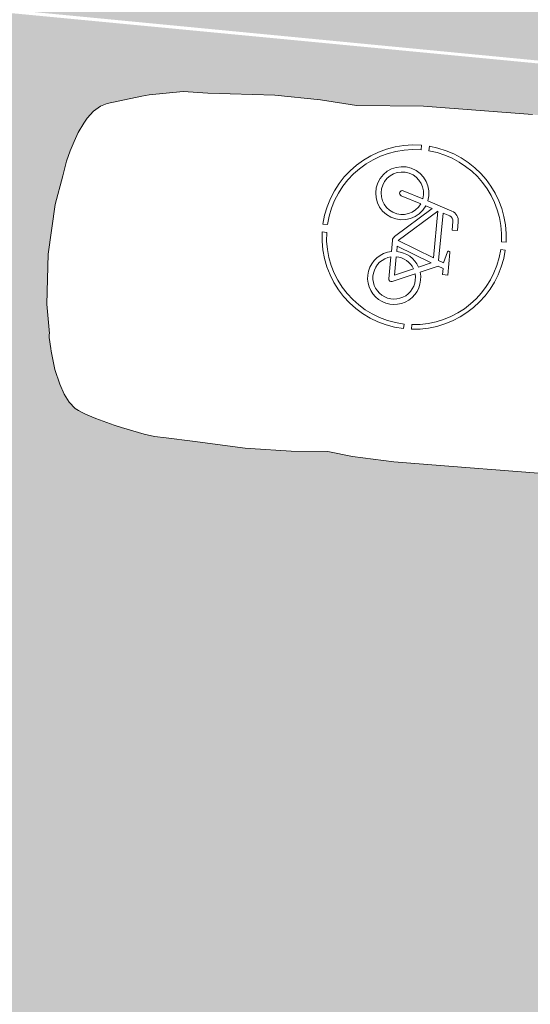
# Model space of a CAD drawing. Header units: metres. Extents: x -862 to 1262, y -354 to 644.
# Tile 25 of 256: x -503.24 to -500.47, y 412.07 to 417.41. Entities that reach past the tile are written whole.
import ezdxf

# ---------------------------------------------------------------- set-up
doc = ezdxf.new("R2010")
doc.units = ezdxf.units.M
doc.header["$LTSCALE"] = 0.5
doc.set_wipeout_variables(frame=1)
doc.layers.add('BPR_Verkehr_220520', color=7, linetype='Continuous')

# ---------------------------------------------------------------- blocks, each defined once
blk = doc.blocks.new('Fz_bmw_X5_2011_D-2')
at = {"color": 255, "linetype": 'Continuous', "lineweight": 5, "transparency": 33554687}
blk.add_wipeout([(2.185669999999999, -3.6133099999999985), (2.1640099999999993, -3.575199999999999), (2.1255999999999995, -3.53313), (2.094909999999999, -3.4908300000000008), (2.0694099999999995, -3.468309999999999), (2.0430899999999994, -3.44825), (2.01619, -3.430439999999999), (1.9889599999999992, -3.4147), (1.9616399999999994, -3.4008000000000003), (1.9344799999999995, -3.38856), (1.9177799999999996, -3.383589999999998), (1.8946899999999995, -3.005600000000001), (1.8883699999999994, -2.9398000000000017), (1.8660799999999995, -2.8137399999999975), (1.9198199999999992, -2.30358), (1.924889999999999, -1.8180300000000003), (1.8824699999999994, -0.9809399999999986), (1.8647399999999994, -0.8367199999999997), (1.8586899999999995, -0.806519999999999), (1.8071799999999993, -0.6463699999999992), (1.7200599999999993, -0.5048000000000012), (1.4663999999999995, -0.3167099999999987), (1.2294999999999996, -0.21199999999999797), (1.097979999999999, -0.16646999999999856), (0.9474299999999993, -0.1268799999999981), (0.8481399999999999, -0.09244999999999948), (0.7763799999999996, -0.07655999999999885), (0.587629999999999, -0.04262999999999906), (0.3946699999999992, -0.01875000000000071), (0, 0), (-0.19841000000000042, -0.0046400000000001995), (-0.39453000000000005, -0.018739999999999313), (-0.43227000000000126, -0.022599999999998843), (-0.5873999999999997, -0.04260000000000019), (-0.7760600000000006, -0.07650999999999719), (-0.8480200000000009, -0.09244999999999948), (-0.9469700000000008, -0.1268799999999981), (-1.0975200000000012, -0.16646999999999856), (-1.2370600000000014, -0.21260999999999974), (-1.4659400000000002, -0.3167099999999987), (-1.5892400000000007, -0.38613999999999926), (-1.7198100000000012, -0.5048000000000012), (-1.8069200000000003, -0.6463699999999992), (-1.8644900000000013, -0.8367199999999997), (-1.8822200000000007, -0.9809399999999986), (-1.9246400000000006, -1.8180300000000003), (-1.9195700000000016, -2.30358), (-1.8658300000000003, -2.8137399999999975), (-1.8944300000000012, -3.005600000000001), (-1.9147400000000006, -3.3718699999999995), (-1.9342300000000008, -3.38856), (-1.988700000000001, -3.4147), (-2.0428400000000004, -3.44825), (-2.0691600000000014, -3.468309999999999), (-2.0946600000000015, -3.4908300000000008), (-2.1190900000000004, -3.5160199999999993), (-2.1524200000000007, -3.560789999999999), (-2.1748800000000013, -3.5937399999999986), (-2.1946800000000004, -3.6431799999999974), (-2.197430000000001, -3.6870499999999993), (-2.1940900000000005, -3.7042899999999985), (-2.1770300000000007, -3.714129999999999), (-2.1705400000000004, -3.7128499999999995), (-1.9270300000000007, -3.645599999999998), (-1.9449100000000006, -4.544079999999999), (-1.9373400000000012, -5.73316), (-1.8857900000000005, -6.456580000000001), (-1.9148800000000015, -6.85278), (-1.9229600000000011, -7.3508000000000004), (-1.8837400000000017, -8.075700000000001), (-1.87888, -8.34469), (-1.8124000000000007, -8.709869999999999), (-1.7933500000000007, -8.789169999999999), (-1.6821900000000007, -9.15435), (-1.645890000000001, -9.22494), (-1.584540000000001, -9.29604), (-1.5032100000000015, -9.358089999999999), (-1.4485300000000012, -9.39049), (-1.3401400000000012, -9.44246), (-1.242220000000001, -9.480080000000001), (-1.1355700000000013, -9.51419), (-1.021310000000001, -9.54475), (-0.8584400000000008, -9.570789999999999), (-0.5423200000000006, -9.627400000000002), (0.00030999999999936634, -9.657779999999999), (0.5428699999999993, -9.627400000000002), (0.8586999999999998, -9.570789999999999), (0.8706099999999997, -9.573929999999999), (0.8764799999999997, -9.57443), (0.8883599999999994, -9.573820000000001), (0.8944899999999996, -9.572909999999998), (0.9008199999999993, -9.571729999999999), (1.021559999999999, -9.54475), (1.0500399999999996, -9.53763), (1.2424799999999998, -9.480080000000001), (1.399439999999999, -9.41583), (1.5034599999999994, -9.358089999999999), (1.584809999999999, -9.29604), (1.6461399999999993, -9.22494), (1.6663199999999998, -9.188020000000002), (1.6824399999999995, -9.15435), (1.6999399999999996, -9.109919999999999), (1.7375499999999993, -8.99537), (1.7935999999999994, -8.789169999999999), (1.8126499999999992, -8.709869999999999), (1.8642099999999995, -8.456959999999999), (1.8791299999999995, -8.34469), (1.8839999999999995, -8.216650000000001), (1.8943899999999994, -7.92823), (1.9232199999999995, -7.3508000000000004), (1.9235599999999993, -7.29713), (1.915129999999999, -6.85278), (1.8860399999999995, -6.456580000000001), (1.9178999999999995, -6.185029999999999), (1.9375899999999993, -5.73316), (1.9338599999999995, -5.134039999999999), (1.9250699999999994, -3.6445399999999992), (2.1707899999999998, -3.7128499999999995), (2.19644, -3.6968999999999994), (2.1980999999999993, -3.674509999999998), (2.1973, -3.6586599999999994)], dxfattribs=at)
at = {"color": 9, "linetype": 'Continuous', "lineweight": 5, "transparency": 33554687, "flags": 128}
blk.add_lwpolyline([(-1.94491, -4.54408), (-1.93734, -5.733160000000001), (-1.88579, -6.456580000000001), (-1.91488, -6.852780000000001), (-1.92296, -7.3508), (-1.88374, -8.075700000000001), (-1.87888, -8.34469), (-1.8124, -8.70987), (-1.79335, -8.78917), (-1.68219, -9.15435), (-1.64589, -9.22494), (-1.58454, -9.296040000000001), (-1.50321, -9.35809), (-1.44853, -9.390490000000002), (-1.34014, -9.44246), (-1.24222, -9.480080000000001), (-1.13557, -9.514190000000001), (-1.02131, -9.54475), (-0.8584400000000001, -9.57079), (-0.54232, -9.627400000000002), (0.00031, -9.65778), (0.5428700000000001, -9.627400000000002), (0.8587, -9.57079), (0.8706100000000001, -9.57393), (0.87648, -9.574430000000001), (0.88836, -9.573820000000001), (0.8944900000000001, -9.57291), (0.9008200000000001, -9.57173), (1.02156, -9.54475), (1.05004, -9.53763), (1.24248, -9.480080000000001), (1.39944, -9.415830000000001), (1.50346, -9.35809), (1.58481, -9.296040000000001), (1.64614, -9.22494), (1.66632, -9.188020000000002), (1.68244, -9.15435), (1.69994, -9.10992), (1.73755, -8.995370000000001), (1.7936, -8.78917), (1.81265, -8.70987), (1.86421, -8.45696), (1.87913, -8.34469), (1.884, -8.216650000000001), (1.89439, -7.928230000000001), (1.92322, -7.3508), (1.92356, -7.297130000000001), (1.91513, -6.852780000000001), (1.88604, -6.456580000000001), (1.9179, -6.18503), (1.93759, -5.733160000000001), (1.93386, -5.134040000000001), (1.92507, -3.64454)], dxfattribs=at)
at = {"color": 255, "linetype": 'Continuous', "lineweight": 5, "transparency": 33554687}
blk.add_wipeout([(-0.5423184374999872, -9.627401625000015), (0.00030800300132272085, -9.657776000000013), (0.5428741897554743, -9.62740162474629), (0.8586960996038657, -9.570794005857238), (0.87060537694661, -9.573930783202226), (0.8764773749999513, -9.574434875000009), (0.8883581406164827, -9.57382276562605), (0.8944877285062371, -9.572909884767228), (0.9008239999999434, -9.571728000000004), (1.0215574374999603, -9.544748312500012), (1.0500385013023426, -9.537630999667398), (1.2424758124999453, -9.480080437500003), (1.399442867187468, -9.415826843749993), (1.5034594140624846, -9.358088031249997), (1.5848056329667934, -9.29604498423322), (1.6461414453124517, -9.224935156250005), (1.6663199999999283, -9.188016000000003), (1.6824430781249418, -9.154353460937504), (1.6999421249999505, -9.109921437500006), (1.7375549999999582, -8.99537050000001), (1.7935999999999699, -8.789167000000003), (1.8126479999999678, -8.709872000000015), (1.8642080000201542, -8.45695999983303), (1.8791320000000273, -8.34468800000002), (1.8839968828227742, -8.216654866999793), (1.8943920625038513, -7.928229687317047), (1.9232159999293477, -7.350796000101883), (1.9235589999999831, -7.297127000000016), (1.9151274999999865, -6.852778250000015), (1.8860439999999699, -6.456584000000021), (1.91790285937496, -6.185025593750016), (1.9375906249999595, -5.733155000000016), (1.9338631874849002, -5.134035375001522), (1.9250697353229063, -3.6445397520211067), (2.1707880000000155, -3.712851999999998), (2.1964363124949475, -3.696896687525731), (2.1980999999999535, -3.674511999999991), (2.197302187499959, -3.6586612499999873), (2.1856679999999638, -3.613308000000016), (2.164007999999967, -3.575203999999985), (2.125596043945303, -3.533130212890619), (2.0949083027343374, -3.4908327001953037), (2.0694098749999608, -3.468309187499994), (2.043088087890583, -3.4482474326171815), (2.016188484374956, -3.430444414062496), (1.9889566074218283, -3.4146971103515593), (1.9616379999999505, -3.4008024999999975), (1.934478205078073, -3.3885575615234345), (1.9177777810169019, -3.383594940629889), (1.894685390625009, -3.0055995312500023), (1.8883720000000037, -2.939803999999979), (1.8660800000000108, -2.813743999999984), (1.919816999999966, -2.3035785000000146), (1.924894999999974, -1.818026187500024), (1.8824680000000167, -0.9809440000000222), (1.8647400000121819, -0.8367240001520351), (1.858694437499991, -0.8065238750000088), (1.8071764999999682, -0.6463710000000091), (1.7200613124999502, -0.5048046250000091), (1.4664000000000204, -0.31670800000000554), (1.2295020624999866, -0.21200325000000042), (1.0979793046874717, -0.1664726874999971), (0.9474274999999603, -0.12688099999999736), (0.8481419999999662, -0.09245350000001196), (0.7763840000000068, -0.0765559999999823), (0.5876313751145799, -0.042626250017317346), (0.39467200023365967, -0.018751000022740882), (-4.440892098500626e-16, 0), (-0.19840512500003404, -0.004637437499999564), (-0.39452500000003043, -0.018742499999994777), (-0.43227487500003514, -0.022603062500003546), (-0.5873973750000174, -0.042604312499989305), (-0.7760600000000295, -0.07651199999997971), (-0.8480160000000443, -0.09245350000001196), (-0.9469674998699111, -0.12688099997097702), (-1.0975200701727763, -0.1664726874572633), (-1.2370601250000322, -0.2126131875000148), (-1.4659439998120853, -0.31670799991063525), (-1.5892440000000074, -0.3861440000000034), (-1.719809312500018, -0.5048046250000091), (-1.806924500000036, -0.6463710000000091), (-1.86448800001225, -0.8367240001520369), (-1.8822160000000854, -0.9809440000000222), (-1.9246430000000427, -1.818026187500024), (-1.9195650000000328, -2.3035785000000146), (-1.8658280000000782, -2.813743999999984), (-1.894433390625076, -3.005599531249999), (-1.9147431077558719, -3.371867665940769), (-1.9342262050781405, -3.3885575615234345), (-1.9887046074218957, -3.4146971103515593), (-2.04283608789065, -3.4482474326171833), (-2.069157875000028, -3.468309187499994), (-2.0946563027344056, -3.4908327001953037), (-2.119085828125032, -3.5160209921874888), (-2.1524214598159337, -3.5607925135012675), (-2.1748830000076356, -3.5937415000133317), (-2.194684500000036, -3.6431809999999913), (-2.197433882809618, -3.687050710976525), (-2.1940884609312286, -3.704289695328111), (-2.177025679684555, -3.714127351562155), (-2.1705360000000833, -3.712851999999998), (-1.9270303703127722, -3.6456043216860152), (-1.9449120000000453, -4.544075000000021), (-1.9373386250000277, -5.7331550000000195), (-1.8857920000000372, -6.456584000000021), (-1.914875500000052, -6.852778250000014), (-1.922963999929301, -7.350796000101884), (-1.8837448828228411, -8.07570242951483), (-1.8788799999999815, -8.34468800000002), (-1.8123960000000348, -8.709872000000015), (-1.7933480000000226, -8.789167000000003), (-1.6821910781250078, -9.154353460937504), (-1.6458894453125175, -9.224935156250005), (-1.5845383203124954, -9.296044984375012), (-1.5032074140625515, -9.358088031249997), (-1.448532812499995, -9.390492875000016), (-1.340140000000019, -9.442455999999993), (-1.2422238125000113, -9.480080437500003), (-1.135567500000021, -9.514188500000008), (-1.0213054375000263, -9.544748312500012), (-0.8584440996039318, -9.570794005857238)], dxfattribs=at)
at = {"color": 9, "linetype": 'Continuous', "lineweight": 5, "transparency": 33554687, "flags": 128}
blk.add_lwpolyline([(-1.944912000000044, -4.544075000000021), (-1.937338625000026, -5.73315500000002), (-1.885792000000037, -6.456584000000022), (-1.914875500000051, -6.852778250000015), (-1.9229639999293, -7.350796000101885), (-1.883744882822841, -8.075702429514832), (-1.87887999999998, -8.344688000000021), (-1.812396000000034, -8.709872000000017), (-1.793348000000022, -8.789167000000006), (-1.682191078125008, -9.154353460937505), (-1.645889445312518, -9.224935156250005), (-1.584538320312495, -9.296044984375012), (-1.503207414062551, -9.358088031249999), (-1.448532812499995, -9.390492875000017), (-1.340140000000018, -9.442455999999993), (-1.242223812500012, -9.480080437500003), (-1.13556750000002, -9.51418850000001), (-1.021305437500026, -9.544748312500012), (-0.8584440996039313, -9.57079400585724), (-0.5423184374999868, -9.627401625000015), (-0.5423184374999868, -9.627401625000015), (0.0003080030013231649, -9.657776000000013), (0.5428741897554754, -9.627401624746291), (0.858696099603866, -9.57079400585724), (0.8706053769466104, -9.573930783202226), (0.8764773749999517, -9.574434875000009), (0.8883581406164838, -9.573822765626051), (0.8944877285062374, -9.57290988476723), (0.9008239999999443, -9.571728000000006), (1.021557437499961, -9.544748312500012), (1.050038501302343, -9.5376309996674), (1.242475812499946, -9.480080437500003), (1.399442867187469, -9.415826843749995), (1.503459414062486, -9.358088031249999), (1.584805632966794, -9.29604498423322), (1.646141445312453, -9.224935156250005), (1.666319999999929, -9.188016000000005), (1.682443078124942, -9.154353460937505), (1.699942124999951, -9.109921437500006), (1.737554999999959, -8.995370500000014), (1.793599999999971, -8.789167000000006), (1.812647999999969, -8.709872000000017), (1.864208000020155, -8.456959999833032), (1.879132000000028, -8.344688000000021), (1.883996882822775, -8.216654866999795), (1.894392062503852, -7.928229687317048), (1.923215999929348, -7.350796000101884), (1.923558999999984, -7.297127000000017), (1.915127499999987, -6.852778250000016), (1.886043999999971, -6.456584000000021), (1.917902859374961, -6.185025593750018), (1.93759062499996, -5.733155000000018), (1.933863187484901, -5.134035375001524), (1.925069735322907, -3.644539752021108)], dxfattribs=at)
blk = doc.blocks.new('Piktogramm Rad-2')
at = {"color": 255, "linetype": 'Continuous', "lineweight": 9, "transparency": 33554687}
for p, q in [((-0.0213675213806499, 0.4995432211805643), (-0.0213675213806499, 0.4745191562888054)), ((0.02136752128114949, 0.4995432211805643), (0.0213675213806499, 0.4745191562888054)), ((-0.05818269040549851, 0.2306461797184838), (-0.1055940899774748, 0.2305454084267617)), ((-0.05812137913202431, 0.2018000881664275), (-0.05818269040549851, 0.2306461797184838)), ((-0.1606194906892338, 0.1897972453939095), (-0.2022241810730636, 0.05438641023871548)), ((-0.1445370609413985, 0.1439239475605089), (-0.1330454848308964, 0.1813252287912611)), ((-0.105532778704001, 0.2016993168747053), (-0.05812137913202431, 0.2018000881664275)), ((0.0628242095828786, 0.1878326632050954), (0.1238721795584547, 0.1733406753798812)), ((0.1870703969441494, 0.2023212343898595), (0.06447450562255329, 0.2020606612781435)), ((0.1238721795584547, 0.1733406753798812), (0.1131161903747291, 0.1444715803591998)), ((0.1439239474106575, 0.1445370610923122), (0.1546797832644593, 0.173406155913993)), ((0.1546797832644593, 0.173406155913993), (0.1871317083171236, 0.1734751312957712)), ((0.1871317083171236, 0.1734751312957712), (0.1870703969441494, 0.2023212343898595)), ((0.1023603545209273, 0.1156024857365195), (-0.1534055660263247, 0.1150588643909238)), ((-0.1534055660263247, 0.1150588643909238), (0.02764160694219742, -0.0849429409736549)), ((0.1131161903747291, 0.1444715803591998), (-0.1445370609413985, 0.1439239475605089)), ((0.02764160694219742, -0.0849429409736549), (0.1023603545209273, 0.1156024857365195)), ((0.1859595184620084, 0.050985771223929), (0.1439239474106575, 0.1445370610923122)), ((-0.1746500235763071, 0.04591437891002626), (-0.1632657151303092, 0.08296783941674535)), ((-0.1632657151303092, 0.08296783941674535), (0.007644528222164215, -0.1058355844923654)), ((0.1295883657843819, 0.1060603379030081), (0.05787613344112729, -0.0864155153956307)), ((0.1595897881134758, 0.03929143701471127), (0.1295883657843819, 0.1060603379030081)), ((-0.4737400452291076, 0.03457411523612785), (-0.498803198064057, 0.03457411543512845)), ((-0.2443716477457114, -0.08279264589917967), (-0.2107497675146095, 0.02663812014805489)), ((-0.1831754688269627, 0.01816635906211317), (-0.2167977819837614, -0.0912646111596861)), ((0.2159232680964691, -0.08607959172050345), (0.1714800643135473, 0.01282925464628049)), ((0.1978644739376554, 0.02449102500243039), (0.2513508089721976, -0.09454406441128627)), ((0.4988031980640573, 0.03457411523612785), (0.4737400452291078, 0.03457411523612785)), ((-0.4749298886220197, -0.008160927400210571), (-0.499933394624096, -0.008160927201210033)), ((0.499933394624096, -0.008160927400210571), (0.4749298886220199, -0.008160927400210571)), ((0.05787613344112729, -0.0864155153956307), (0.08672207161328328, -0.08635420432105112)), ((0.1155683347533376, -0.08629289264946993), (0.2159232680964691, -0.08607959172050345)), ((0.02909134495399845, -0.1153229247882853), (0.0896974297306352, -0.1151941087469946)), ((0.2382255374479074, -0.1148784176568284), (0.1192936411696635, -0.1151312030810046)), ((-0.0213675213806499, -0.4745191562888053), (-0.02136752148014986, -0.4995432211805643)), ((0.0213675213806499, -0.4745191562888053), (0.0213675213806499, -0.4995432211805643))]:
    blk.add_line(p, q, dxfattribs=at)
at = {"color": 255, "linetype": 'Continuous', "lineweight": 9, "transparency": 33554687, "flags": 128}
for points in [[(-0.02136752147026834, 0.4995432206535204, 0.3817911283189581), (-0.4988031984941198, 0.03457411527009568)], [(0.4988031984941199, 0.03457411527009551, 0.3817911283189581), (0.02136752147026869, 0.4995432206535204)], [(-0.02136752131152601, 0.4745191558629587, 0.3801020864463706), (-0.4737400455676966, 0.03457411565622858)], [(0.4737400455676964, 0.03457411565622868, 0.3801020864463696), (0.02136752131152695, 0.4745191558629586)], [(-0.1055940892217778, 0.2305454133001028, 0.3287776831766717), (-0.1606194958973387, 0.1897972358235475)], [(-0.1055327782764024, 0.2016993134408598, 0.3287776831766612), (-0.1330454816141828, 0.181325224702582)], [(0.06447450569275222, 0.2020606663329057, 0.8888106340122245), (0.06282420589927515, 0.1878326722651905)], [(-0.202224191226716, 0.05438640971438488, 19.9497864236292), (-0.174650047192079, 0.04591438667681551)], [(0.08969743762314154, -0.1151941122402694, 2.622796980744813), (0.1859595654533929, 0.05098578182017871)], [(-0.2107497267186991, 0.02663840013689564, 15.93711668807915), (-0.1831754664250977, 0.01816634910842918)], [(0.159589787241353, 0.03929142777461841, 0.2701316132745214), (0.0867220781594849, -0.08635420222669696)], [(0.1714800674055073, 0.01282924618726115, 0.2637245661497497), (0.1155681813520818, -0.08629289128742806)], [(0.1192934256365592, -0.1151311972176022, 2.477109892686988), (0.197864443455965, 0.02449101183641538)], [(-0.4999333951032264, -0.008160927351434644, 0.3970161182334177), (-0.02136752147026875, -0.4995432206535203)], [(-0.4749298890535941, -0.008160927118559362, 0.3961161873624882), (-0.02136752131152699, -0.4745191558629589)], [(0.02136752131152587, -0.4745191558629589, 0.3961161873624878), (0.474929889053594, -0.008160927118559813)], [(0.02136752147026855, -0.4995432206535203, 0.3970161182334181), (0.4999333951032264, -0.008160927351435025)], [(-0.2443716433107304, -0.08279264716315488, 0.999999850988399), (-0.2167977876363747, -0.09126461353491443)], [(0.007644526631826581, -0.1058355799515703, 0.2124175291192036), (0.02909134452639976, -0.1153229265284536)], [(0.2382255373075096, -0.114878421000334, 0.5433747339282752), (0.2513508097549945, -0.09454406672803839)]]:
    blk.add_lwpolyline(points, format="xyb", dxfattribs=at)
blk = doc.blocks.new('PIKTO_RD+-2')
at = {"color": 3, "true_color": 0x00ff00, "transparency": 33554687}
blk.add_blockref('Piktogramm Rad-2', (0, 0), dxfattribs=at)

msp = doc.modelspace()

# ---------------------------------------------------------------- hatches: boundary and pattern name
at = {"layer": 'BPR_Verkehr_220520', "linetype": 'Continuous', "lineweight": 0, "true_color": 0xe4e6e5, "transparency": 33554687}
h = msp.add_hatch(color=254, dxfattribs=at)
h.paths.add_polyline_path([(-698.9240738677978, 452.6214553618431), (-699.733108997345, 450.9008955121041), (-683.8798624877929, 406.3282036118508), (-682.0868180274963, 406.9708919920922), (-682.2006113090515, 407.3141090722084), (-682.3072113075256, 407.6317090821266), (-682.6753125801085, 409.0435167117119), (-682.8964143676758, 410.4856725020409), (-682.9681765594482, 411.9429128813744), (-682.8898396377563, 413.3998146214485), (-682.6622327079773, 414.8409580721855), (-682.2877647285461, 416.2510903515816), (-681.770399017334, 417.6152868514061), (-681.1156113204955, 418.9191090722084), (-680.2874557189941, 420.1578165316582), (-679.8508535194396, 420.7239383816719), (-679.3131113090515, 421.3756090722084), (-678.0912253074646, 422.7971613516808), (-676.6928651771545, 424.336823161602), (-676.3112959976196, 424.7381709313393), (-675.6341606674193, 425.4253893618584), (-674.9329056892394, 426.0879773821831), (-674.2084264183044, 426.7250890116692), (-673.461647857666, 427.335910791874), (-672.6935235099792, 427.9196628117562), (-671.9050340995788, 428.4755997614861), (-671.0971863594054, 429.0030118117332), (-670.2710117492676, 429.5012255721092), (-669.6467505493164, 429.8478969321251), (-669.0105134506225, 430.1720656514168), (-668.363109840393, 430.4733156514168), (-667.7053649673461, 430.7512629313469), (-667.0381172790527, 431.0055531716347), (-666.362217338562, 431.2358622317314), (-665.6785267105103, 431.4418965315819), (-664.9879169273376, 431.6233934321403), (-664.5536594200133, 431.7241551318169), (-664.1172639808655, 431.8152129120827), (-663.6789474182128, 431.8965215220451), (-663.2389274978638, 431.9680405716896), (-662.7974228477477, 432.0297345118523), (-662.3546528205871, 432.0815727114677), (-661.9108373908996, 432.1235294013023), (-661.4661971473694, 432.1555851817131), (-661.3796638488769, 432.160666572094), (-661.2931093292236, 432.1653728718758), (-661.2065352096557, 432.1697039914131), (-661.1199431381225, 432.1736598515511), (-661.033334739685, 432.177240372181), (-660.9467116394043, 432.1804454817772), (-660.8600754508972, 432.1832751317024), (-660.7734278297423, 432.1857292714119), (-659.3037338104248, 432.2133608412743), (-657.8337924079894, 432.2193861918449), (-656.3639212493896, 432.2038040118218), (-654.8944379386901, 432.1666176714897), (-653.4256599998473, 432.107835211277), (-651.957904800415, 432.0274693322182), (-650.4914894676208, 431.9255373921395), (-649.0267308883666, 431.8020614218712), (-648.6323390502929, 431.7651060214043), (-648.2380966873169, 431.726588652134), (-647.8440100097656, 431.6865099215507), (-647.4500851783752, 431.6448704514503), (-647.0563283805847, 431.6016709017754), (-646.6627457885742, 431.5569119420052), (-646.2693435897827, 431.5105942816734), (-645.876127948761, 431.4627186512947), (-608.2617194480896, 426.807386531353), (-607.1510102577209, 426.6706997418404), (-606.0401131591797, 426.5355490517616), (-604.9290302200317, 426.4019347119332), (-603.8177635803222, 426.2698569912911), (-602.7063153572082, 426.1393161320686), (-601.5946876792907, 426.0103123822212), (-600.4828826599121, 425.8828460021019), (-599.3709024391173, 425.7569172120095), (-598.5944911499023, 425.6699139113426), (-597.8179962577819, 425.5836602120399), (-597.0414184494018, 425.4981562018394), (-596.2647584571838, 425.4134019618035), (-595.488016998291, 425.3293975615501), (-594.7111948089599, 425.2461431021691), (-593.9342925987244, 425.1636386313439), (-593.157311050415, 425.081884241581), (-592.8507887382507, 425.0498408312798), (-592.5442543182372, 425.0179134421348), (-592.2377077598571, 424.986102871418), (-591.9311490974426, 424.954409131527), (-591.6245783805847, 424.922832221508), (-591.3179956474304, 424.8913721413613), (-591.0114009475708, 424.8600289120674), (-590.7047943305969, 424.8288025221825), (-590.0991783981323, 424.7674702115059), (-589.4935164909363, 424.7065935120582), (-588.8878089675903, 424.6461724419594), (-588.2820561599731, 424.5862070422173), (-587.6762584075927, 424.5266973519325), (-587.0704160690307, 424.467643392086), (-586.4645294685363, 424.4090452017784), (-585.8585994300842, 424.3508980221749), (-585.7824177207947, 424.3436204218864), (-585.706234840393, 424.3363499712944), (-585.6300512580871, 424.3290867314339), (-585.5538670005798, 424.3218307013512), (-585.4776820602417, 424.3145818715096), (-585.4014964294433, 424.3073402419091), (-585.3253101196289, 424.3001058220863), (-585.2491237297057, 424.2928786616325), (-561.4382702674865, 422.0352803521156), (-560.9383931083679, 421.9878850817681), (-559.5104947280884, 421.852500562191), (-559.2485393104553, 421.8277504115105), (-558.9865676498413, 421.8031726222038), (-558.7245798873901, 421.7787672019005), (-558.4625761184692, 421.7545341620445), (-558.2005564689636, 421.7304735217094), (-557.9385210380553, 421.7065852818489), (-557.6764699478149, 421.6828694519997), (-557.4144033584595, 421.6593255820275), (-556.2937040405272, 421.4873068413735), (-555.2035251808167, 421.1757512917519), (-554.1611694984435, 420.7295994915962), (-553.1831803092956, 420.1559323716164), (-552.2850793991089, 419.4638546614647), (-551.4811206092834, 418.6643504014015), (-550.7840636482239, 417.770108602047), (-550.2049715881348, 416.795321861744), (-550.0134033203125, 416.3972869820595), (-549.841606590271, 415.9903274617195), (-549.689995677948, 415.5754247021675), (-549.5589362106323, 415.1535792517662), (-549.4487442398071, 414.7258084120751), (-549.3596854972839, 414.2931437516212), (-549.2919747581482, 413.8566286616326), (-549.2457752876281, 413.4173158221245), (-549.242875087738, 413.3803352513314), (-549.24012733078, 413.343343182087), (-549.2375320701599, 413.3063400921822), (-549.2350893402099, 413.2693266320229), (-549.2327991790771, 413.2323034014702), (-549.230661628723, 413.1952710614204), (-549.2286767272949, 413.1582302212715), (-549.2268445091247, 413.1211813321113), (-549.2258451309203, 413.0995414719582), (-549.2248978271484, 413.0778992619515), (-549.2240026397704, 413.0562548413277), (-549.223159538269, 413.0346083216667), (-549.2223685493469, 413.0129598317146), (-549.2216296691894, 412.9913095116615), (-549.2209429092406, 412.9696574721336), (-549.2203082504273, 412.948003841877), (-549.605615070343, 407.2321739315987), (-544.168897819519, 406.8213330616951), (-543.9325186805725, 409.9493727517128), (-543.8531610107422, 410.9995243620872), (-543.5297781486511, 412.8751601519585), (-542.8568813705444, 414.6555522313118), (-541.8588468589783, 416.2762043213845), (-540.5718293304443, 417.6784068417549), (-539.0424521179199, 418.8113637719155), (-537.3261182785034, 419.6340327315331), (-535.485003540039, 420.1166118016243), (-533.5858039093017, 420.2416191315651), (-533.3607197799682, 420.2350219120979), (-533.1356318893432, 420.2285514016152), (-532.9105403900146, 420.2222076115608), (-532.6854453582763, 420.2159905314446), (-532.4603468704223, 420.2099001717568), (-532.2352449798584, 420.2039365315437), (-532.0101397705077, 420.198099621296), (-531.7850313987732, 420.1923894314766), (-531.7319487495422, 420.1908227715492), (-531.6788820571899, 420.1887863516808), (-531.6258354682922, 420.1862803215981), (-531.5728131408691, 420.1833048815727), (-531.5198192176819, 420.1798602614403), (-531.4668578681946, 420.175946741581), (-531.413933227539, 420.1715646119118), (-531.3610494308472, 420.1667142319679), (-471.8896987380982, 414.4466201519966), (-471.8167298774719, 414.4340952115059), (-471.7464104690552, 414.4109325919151), (-471.6802822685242, 414.377640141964), (-471.6197951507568, 414.3349478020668), (-471.5662753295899, 414.2837916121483), (-471.5208962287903, 414.2252932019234), (-471.4846528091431, 414.1607351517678), (-471.458339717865, 414.0915329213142), (-470.9498751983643, 412.3469959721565), (-467.074003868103, 411.9742055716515), (-456.5845948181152, 410.9653095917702), (-455.4479799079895, 410.7725371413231), (-454.350874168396, 410.41839920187), (-453.3160606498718, 409.9102499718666), (-452.3650287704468, 409.2586419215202), (-451.517528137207, 408.4771066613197), (-450.791158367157, 407.5818739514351), (-450.2010035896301, 406.5915346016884), (-449.7593130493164, 405.5266565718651), (-449.7466848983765, 405.4883630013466), (-449.7342498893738, 405.4500062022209), (-449.7220083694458, 405.4115872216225), (-449.709960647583, 405.3731070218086), (-449.6981070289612, 405.3345665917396), (-449.686447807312, 405.2959669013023), (-449.6749832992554, 405.2573089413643), (-449.6637138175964, 405.2185938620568), (-449.648486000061, 405.1650859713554), (-449.6336304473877, 405.1114735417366), (-449.6191480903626, 405.0577591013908), (-449.6050396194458, 405.0039452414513), (-449.5913057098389, 404.9500345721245), (-449.5779470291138, 404.8960297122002), (-449.5649642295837, 404.8419332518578), (-449.5523579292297, 404.7877478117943), (-448.3920222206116, 399.7205241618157), (-441.9215713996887, 399.5003504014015), (-441.9113037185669, 399.602522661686), (-441.8999874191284, 399.7045840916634), (-441.8876236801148, 399.8065239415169), (-441.8742138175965, 399.9083314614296), (-441.8597592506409, 400.0099959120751), (-441.8442614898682, 400.1115065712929), (-441.8277221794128, 400.2128527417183), (-441.8101431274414, 400.314023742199), (-441.803417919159, 400.3511796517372), (-441.7965524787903, 400.3883097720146), (-441.7895468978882, 400.4254137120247), (-441.782401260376, 400.4624909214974), (-441.7751156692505, 400.4995408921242), (-441.7676902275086, 400.5365630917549), (-441.7601250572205, 400.5735569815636), (-441.7524202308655, 400.6105221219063), (-441.6112498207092, 401.1939630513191), (-441.4353269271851, 401.7678825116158), (-441.2252854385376, 402.3302124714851), (-440.9818822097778, 402.878926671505), (-440.7059943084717, 403.412047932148), (-440.3986158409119, 403.9276552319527), (-440.0608543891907, 404.4238906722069), (-439.6939270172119, 404.8989661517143), (-439.6700663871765, 404.9279028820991), (-439.6460973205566, 404.9567500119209), (-439.6220202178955, 404.9855070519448), (-439.5978354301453, 405.0141735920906), (-439.5735433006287, 405.0427492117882), (-439.5491441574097, 405.0712335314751), (-439.5246383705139, 405.0996261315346), (-439.5000264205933, 405.1279264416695), (-438.9174169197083, 405.7409368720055), (-438.2850945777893, 406.3025275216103), (-437.607581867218, 406.8086817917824), (-436.8897245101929, 407.2557795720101), (-436.1366567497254, 407.6406231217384), (-435.3537646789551, 407.9604599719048), (-434.5466476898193, 408.2130025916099), (-433.7210793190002, 408.396449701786), (-433.6839800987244, 408.4029888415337), (-433.6468564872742, 408.4093881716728), (-433.6097090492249, 408.4156476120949), (-433.5725382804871, 408.4217670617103), (-433.5353447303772, 408.4277464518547), (-433.4981289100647, 408.4335856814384), (-433.4608913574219, 408.4392846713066), (-433.4236326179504, 408.444843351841), (-433.2138966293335, 408.4734657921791), (-433.0036017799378, 408.4976423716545), (-432.792842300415, 408.5173622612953), (-432.5817126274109, 408.5326166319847), (-432.3703073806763, 408.5433986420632), (-432.1587212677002, 408.5497034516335), (-431.9470491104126, 408.5515282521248), (-431.7353857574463, 408.5488722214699), (-431.6598614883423, 408.5468393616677), (-431.5843547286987, 408.5442360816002), (-431.5088697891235, 408.541062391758), (-431.4334109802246, 408.5373184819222), (-431.3579826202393, 408.5330045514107), (-431.2825890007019, 408.5281208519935), (-431.2072344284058, 408.5226676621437), (-431.1319232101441, 408.516645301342), (-431.115195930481, 408.515229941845), (-431.098471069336, 408.5137865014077), (-431.0817486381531, 408.5123149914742), (-431.0650287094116, 408.5108154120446), (-431.0483113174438, 408.5092877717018), (-431.0315965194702, 408.507732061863), (-431.014884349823, 408.5061483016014), (-430.9981748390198, 408.5045364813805), (-429.8108804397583, 408.3913689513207), (-429.1806362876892, 408.3332186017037), (-428.5502717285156, 408.2763892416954), (-427.9197894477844, 408.2208810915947), (-427.2891922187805, 408.1666944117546), (-426.6584828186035, 408.1138294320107), (-426.0276639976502, 408.0622863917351), (-425.3967385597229, 408.0120655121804), (-424.765709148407, 407.9631670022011), (-424.1666581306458, 407.567010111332), (-422.3442588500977, 407.4370523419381), (-420.521107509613, 407.3181092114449), (-418.6972707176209, 407.2101850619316), (-416.8728150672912, 407.1132838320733), (-415.0478071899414, 407.0274090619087), (-413.222313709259, 406.9525638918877), (-411.3964012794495, 406.8887510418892), (-409.5701366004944, 406.8359728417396), (-408.7588043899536, 406.8114880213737), (-407.9477127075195, 406.7800279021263), (-407.136921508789, 406.7415948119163), (-406.3264907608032, 406.6961915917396), (-405.5164803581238, 406.6438215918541), (-404.7069502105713, 406.5844886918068), (-403.8979601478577, 406.5181972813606), (-403.0895700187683, 406.4449522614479), (-337.0833149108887, 400.1781649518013), (-336.6982389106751, 400.1540663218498), (-336.3124102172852, 400.1547670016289), (-335.9274242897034, 400.1802641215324), (-335.5448730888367, 400.230452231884), (-335.166338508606, 400.3051238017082), (-334.793385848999, 400.403970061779), (-334.4275573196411, 400.5265822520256), (-334.0703645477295, 400.6724509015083), (-333.8316809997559, 400.7728834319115), (-333.5888862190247, 400.8629235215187), (-333.3424324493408, 400.9424034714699), (-333.0927787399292, 401.01117522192), (-332.8403901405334, 401.0691106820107), (-332.5857367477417, 401.1161019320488), (-332.3292929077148, 401.1520614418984), (-332.0715363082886, 401.1769222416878), (-331.9448769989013, 401.1850390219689), (-331.8180743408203, 401.1904749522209), (-331.6911850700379, 401.1932274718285), (-331.5642659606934, 401.1932953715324), (-331.4373738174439, 401.1906786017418), (-331.3105654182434, 401.1853783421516), (-331.1838975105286, 401.1773969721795), (-331.0574267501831, 401.1667380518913), (-316.6149819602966, 399.7955694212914), (-316.1051357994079, 399.7339180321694), (-315.5991270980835, 399.6461729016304), (-315.0982904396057, 399.5325654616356), (-314.6039467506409, 399.3933953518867), (-314.1173998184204, 399.2290296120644), (-313.6399328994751, 399.0399017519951), (-313.172805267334, 398.8265105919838), (-312.7172489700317, 398.5894189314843), (-312.4436175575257, 398.4283517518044), (-312.1788891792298, 398.2530359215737), (-311.9238058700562, 398.0639611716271), (-311.6790819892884, 397.8616569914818), (-311.4454028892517, 397.6466899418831), (-311.2234229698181, 397.4196620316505), (-311.0137638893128, 397.1812090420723), (-310.8170127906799, 396.9319987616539), (-303.4797761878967, 401.8853854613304), (-303.6926952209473, 402.2303774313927), (-303.8796245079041, 402.5901153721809), (-304.0395476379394, 402.9626452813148), (-304.1715957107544, 403.3459431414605), (-304.2750512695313, 403.7379264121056), (-304.349352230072, 404.1364653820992), (-304.3940948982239, 404.5393947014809), (-304.4090361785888, 404.9445251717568), (-304.3880193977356, 405.4248821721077), (-304.325129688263, 405.9015680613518), (-304.2208476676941, 406.3709397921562), (-304.0759703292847, 406.8294101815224), (-303.8916048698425, 407.2734754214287), (-303.6691603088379, 407.6997417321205), (-303.4103366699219, 408.1049514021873), (-303.1171119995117, 408.4860076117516), (-308.4660243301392, 415.1750665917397), (-308.5006226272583, 415.1426362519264), (-308.5351108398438, 415.1100889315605), (-308.5694886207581, 415.0774249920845), (-308.6037555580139, 415.04464479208), (-308.6379112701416, 415.0117487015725), (-308.6719553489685, 414.9787371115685), (-308.7058874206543, 414.9456104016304), (-308.7397071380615, 414.9123689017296), (-309.5611798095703, 414.1568714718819), (-310.4333208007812, 413.4604780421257), (-311.3518866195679, 412.8265769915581), (-312.3124078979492, 412.2582526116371), (-313.3102111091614, 411.7582701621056), (-314.3404413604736, 411.3290623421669), (-315.3980859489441, 410.9727175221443), (-316.4779988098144, 410.690969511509), (-316.5163759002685, 410.6824240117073), (-316.5547738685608, 410.6739728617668), (-316.5931924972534, 410.6656160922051), (-316.6316315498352, 410.6573537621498), (-316.6700907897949, 410.6491859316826), (-316.7085699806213, 410.6411126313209), (-316.7470688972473, 410.6331339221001), (-316.7855872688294, 410.6252496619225), (-317.0599200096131, 410.5719401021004), (-317.3351419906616, 410.5234301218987), (-317.6111692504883, 410.4797345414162), (-317.8879175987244, 410.4408666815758), (-318.1653025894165, 410.4068384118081), (-318.4432395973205, 410.377660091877), (-318.7216438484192, 410.3533406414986), (-319.0004301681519, 410.3338840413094), (-319.0411698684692, 410.3314006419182), (-319.081911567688, 410.3289213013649), (-319.1226535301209, 410.3264461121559), (-319.163395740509, 410.3239750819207), (-319.2041381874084, 410.3215082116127), (-319.2448809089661, 410.3190455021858), (-319.2856238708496, 410.3165869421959), (-319.3263665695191, 410.3141325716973), (-319.4021290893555, 410.3095796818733), (-319.4778914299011, 410.3050412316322), (-319.5536546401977, 410.3005171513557), (-319.6294186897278, 410.2960074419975), (-319.7051835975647, 410.2915121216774), (-319.7809493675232, 410.2870311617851), (-319.8567159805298, 410.2825645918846), (-319.9324843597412, 410.278112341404), (-320.0461043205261, 410.2714637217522), (-320.1597261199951, 410.2648464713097), (-320.2733497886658, 410.2582615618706), (-320.3869753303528, 410.251709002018), (-320.5006027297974, 410.2451887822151), (-320.6142319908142, 410.2387009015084), (-320.727863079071, 410.2322453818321), (-320.8414960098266, 410.2258222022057), (-320.8865078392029, 410.2232870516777), (-320.9315199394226, 410.2207567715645), (-320.9765323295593, 410.2182315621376), (-321.021544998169, 410.2157114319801), (-321.0665579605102, 410.2131963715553), (-321.1115711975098, 410.2106863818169), (-321.1565847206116, 410.2081814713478), (-321.2015985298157, 410.2056816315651), (-321.2578179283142, 410.2030916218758), (-321.3140760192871, 410.2015564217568), (-321.3703530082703, 410.2010768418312), (-321.4266290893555, 410.201653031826), (-321.4828844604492, 410.2032847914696), (-321.5390993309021, 410.2059715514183), (-321.5952538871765, 410.2097123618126), (-321.6513284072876, 410.2145059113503), (-331.7910863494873, 411.1771981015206), (-334.2798943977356, 411.4134913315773), (-335.6721774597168, 411.545677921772), (-341.3250061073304, 412.0823706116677), (-352.4581547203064, 413.1393776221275), (-354.9469627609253, 413.3756708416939), (-366.4552095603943, 414.4682905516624), (-368.9440175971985, 414.7045837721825), (-386.9032679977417, 416.4096767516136), (-389.3920760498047, 416.6459699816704), (-401.1790587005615, 417.7650535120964), (-403.6678667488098, 418.0013467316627), (-419.9118178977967, 419.5435852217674), (-420.0835806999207, 419.5599530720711), (-420.2553319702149, 419.5764404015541), (-420.4270717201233, 419.593047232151), (-420.5987998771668, 419.6097735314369), (-420.7705163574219, 419.6266193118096), (-420.94222108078, 419.6435845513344), (-421.1139139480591, 419.6606692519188), (-421.2855948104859, 419.6778733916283), (-421.5343271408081, 419.7030130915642), (-421.7830340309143, 419.7284031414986), (-422.031715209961, 419.7540439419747), (-422.2803703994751, 419.7799354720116), (-422.5289993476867, 419.8060776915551), (-422.7776018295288, 419.8324705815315), (-423.026177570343, 419.8591141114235), (-423.27472631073, 419.8860082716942), (-423.2751157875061, 419.8824256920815), (-423.3364038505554, 419.8939911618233), (-423.3976986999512, 419.9055205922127), (-423.4590003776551, 419.9170136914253), (-423.5203088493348, 419.9284704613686), (-423.5816241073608, 419.9398908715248), (-423.6429461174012, 419.951274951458), (-423.7042748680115, 419.9626226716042), (-423.7656103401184, 419.9739340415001), (-423.7717566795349, 419.9405502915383), (-425.1702356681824, 420.1977088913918), (-426.5721521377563, 420.4354151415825), (-427.9772355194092, 420.6536231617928), (-429.3852146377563, 420.8522908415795), (-430.7958177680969, 421.031379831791), (-432.2087726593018, 421.1908555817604), (-433.6238066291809, 421.3306873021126), (-435.0406465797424, 421.4508480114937), (-440.167746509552, 421.9439845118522), (-441.1463787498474, 422.099769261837), (-442.0982432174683, 422.3753485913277), (-443.0087349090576, 422.7664941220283), (-443.8638836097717, 423.2672042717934), (-444.6505682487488, 423.8697963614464), (-445.3567182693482, 424.5650244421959), (-445.971498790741, 425.3422212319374), (-446.4854768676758, 426.1894617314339), (-446.671528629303, 426.5395995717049), (-446.8400035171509, 426.8985257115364), (-446.9904877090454, 427.2653584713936), (-447.122611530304, 427.6391967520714), (-447.2360504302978, 428.0191222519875), (-447.3305257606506, 428.4042016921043), (-447.4058054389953, 428.7934891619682), (-447.4617045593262, 429.1860283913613), (-448.144505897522, 435.0119110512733), (-448.3912080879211, 436.8820848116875), (-453.5992082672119, 437.6305918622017), (-453.5770010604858, 437.5521230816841), (-453.5554344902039, 437.4734757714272), (-453.5345100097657, 437.3946552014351), (-453.5142290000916, 437.315666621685), (-453.4945928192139, 437.2365152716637), (-453.4756027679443, 437.1572064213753), (-453.4572601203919, 437.0777453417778), (-453.4395660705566, 436.9981373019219), (-453.2132246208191, 435.1175267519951), (-453.3455613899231, 433.2279732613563), (-453.8318312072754, 431.3972720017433), (-454.6545870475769, 429.6911072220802), (-455.7843090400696, 428.1706948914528), (-457.180463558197, 426.8905863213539), (-458.7929575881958, 425.8967108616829), (-460.5639360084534, 425.2247280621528), (-460.9877226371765, 425.0928008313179), (-461.4150578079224, 424.9728651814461), (-461.8456022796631, 424.8650163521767), (-462.2790142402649, 424.7693399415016), (-462.7149496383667, 424.6859119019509), (-463.1530623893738, 424.6147984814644), (-463.5930047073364, 424.5560561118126), (-464.0344273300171, 424.5097314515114), (-464.2805631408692, 424.4835636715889), (-464.5271863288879, 424.4624782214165), (-464.7741919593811, 424.4464840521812), (-465.021474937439, 424.4355879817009), (-465.2689300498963, 424.4297946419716), (-465.5164519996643, 424.4291064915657), (-465.763935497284, 424.4335238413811), (-466.0112752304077, 424.4430447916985), (-466.0818296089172, 424.4466980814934), (-466.1523612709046, 424.4507664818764), (-466.2228677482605, 424.4552500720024), (-466.2933466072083, 424.4601487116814), (-466.3637954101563, 424.4654622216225), (-466.4342117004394, 424.4711904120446), (-466.5045930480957, 424.4773331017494), (-466.5749370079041, 424.4838900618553), (-593.8502686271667, 436.7255301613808), (-594.0957552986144, 436.7594243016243), (-594.3376069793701, 436.8134639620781), (-594.5741733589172, 436.8872804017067), (-594.8038401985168, 436.9803699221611), (-595.025040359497, 437.0920973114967), (-595.236264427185, 437.2217002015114), (-595.4360711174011, 437.3682942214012), (-595.6230970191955, 437.5308790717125), (-596.0878776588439, 438.0034893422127), (-596.5166131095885, 438.5090260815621), (-596.9069777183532, 439.0447470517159), (-597.2568539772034, 439.6077462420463), (-597.5643439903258, 440.1949696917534), (-597.8277797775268, 440.8032320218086), (-598.0457323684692, 441.4292337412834), (-598.2170194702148, 442.0695791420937), (-598.2257427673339, 442.1081643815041), (-598.2342963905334, 442.1467876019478), (-598.2426801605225, 442.1854480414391), (-598.2508939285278, 442.2241449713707), (-598.2589375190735, 442.2628776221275), (-598.2668107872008, 442.301645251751), (-598.2745135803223, 442.3404471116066), (-598.2820457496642, 442.3792824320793), (-598.3114525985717, 442.5406449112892), (-598.337913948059, 442.7025164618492), (-598.3614209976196, 442.864843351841), (-598.3819659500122, 443.0275716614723), (-598.3995419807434, 443.1906473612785), (-598.4141432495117, 443.3540162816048), (-598.4257649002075, 443.5176241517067), (-598.4344030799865, 443.6814166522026), (-598.4471615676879, 444.0239528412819), (-598.4555704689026, 444.3666233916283), (-598.4596284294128, 444.7093730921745), (-598.4593348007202, 445.052146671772), (-598.454689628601, 445.3948889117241), (-598.4456936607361, 445.7375445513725), (-598.4323483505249, 446.0800583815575), (-598.4146562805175, 446.4223752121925), (-598.4124537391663, 446.4598642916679), (-598.410199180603, 446.4973502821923), (-598.4078924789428, 446.5348330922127), (-598.4055336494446, 446.5723126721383), (-598.4031226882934, 446.6097889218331), (-598.4006596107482, 446.6472617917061), (-598.3981444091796, 446.684731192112), (-598.3955770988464, 446.7221970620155), (-598.3931433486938, 446.7570272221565), (-598.3906646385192, 446.7918542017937), (-598.3881408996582, 446.8266779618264), (-598.3855721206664, 446.8614984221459), (-598.3829583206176, 446.8963155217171), (-598.3802994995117, 446.9311292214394), (-598.3775956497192, 446.9659394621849), (-598.3748467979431, 447.0007461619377), (-597.9798539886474, 451.9613634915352), (-603.9464456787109, 452.36105945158), (-604.2394252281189, 448.9806540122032), (-604.3742859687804, 447.4246274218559), (-604.4396921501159, 446.6699692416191), (-604.4866543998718, 446.2248085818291), (-604.550186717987, 445.7817091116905), (-604.63020072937, 445.3412874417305), (-604.7265850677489, 444.9041564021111), (-604.8392056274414, 444.4709242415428), (-604.9679057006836, 444.0421938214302), (-605.1125062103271, 443.6185616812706), (-605.2728059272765, 443.2006173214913), (-605.2875194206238, 443.1644654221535), (-605.3023504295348, 443.1283615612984), (-605.3172987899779, 443.0923061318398), (-605.3323643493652, 443.0562995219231), (-605.3475469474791, 443.0203421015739), (-605.3628464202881, 442.9844342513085), (-605.3782626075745, 442.9485763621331), (-605.3937952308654, 442.9127687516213), (-605.4462622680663, 442.7941091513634), (-605.5000091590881, 442.6760237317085), (-605.555029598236, 442.5585263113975), (-605.6113171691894, 442.4416306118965), (-605.6688652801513, 442.3253503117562), (-605.7276672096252, 442.2096989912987), (-605.7877160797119, 442.094690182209), (-605.8490048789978, 441.9803373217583), (-605.8878589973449, 441.9093469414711), (-605.9271909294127, 441.8386202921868), (-605.9669989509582, 441.7681604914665), (-606.0072812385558, 441.6979707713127), (-606.0480359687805, 441.628054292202), (-606.0892612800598, 441.5584142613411), (-606.1309552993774, 441.4890538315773), (-606.1731161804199, 441.4199760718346), (-606.6725290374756, 440.7245115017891), (-607.2658472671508, 440.1072128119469), (-607.9409888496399, 439.5806503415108), (-608.6842055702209, 439.1555467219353), (-609.4803629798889, 438.8405585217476), (-610.3132485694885, 438.6420999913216), (-611.1659019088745, 438.5642124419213), (-612.0209600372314, 438.6084819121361), (-619.7508915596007, 439.5651737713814), (-620.3463483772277, 439.638870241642), (-620.5612964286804, 437.9021211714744), (-622.5488830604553, 438.1481140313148), (-623.2621178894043, 438.2363872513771), (-623.6229397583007, 438.2843828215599), (-623.9828285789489, 438.3389357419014), (-624.3416649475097, 438.4000294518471), (-624.6993300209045, 438.467643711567), (-625.0557052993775, 438.5417561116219), (-625.4106727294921, 438.6223421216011), (-625.7641147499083, 438.7093750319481), (-626.1159142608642, 438.8028260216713), (-626.3269500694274, 438.8610827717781), (-626.5379153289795, 438.9195940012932), (-626.7488098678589, 438.9783596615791), (-626.9596333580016, 439.0373796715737), (-627.1703855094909, 439.0966539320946), (-627.3810660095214, 439.1561823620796), (-627.5916745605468, 439.2159648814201), (-627.8022109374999, 439.2760014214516), (-630.4903129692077, 440.0216230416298), (-633.1897389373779, 440.7251452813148), (-635.8998295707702, 441.3863962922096), (-638.619922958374, 442.0052145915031), (-641.3493547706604, 442.581449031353), (-644.0874583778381, 443.1149588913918), (-646.8335650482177, 443.6056138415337), (-649.5870040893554, 444.0532940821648), (-651.6244202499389, 444.3661034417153), (-653.6624716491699, 444.6747468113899), (-655.7011497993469, 444.9792229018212), (-657.7404461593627, 445.2795304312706), (-659.7803522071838, 445.575668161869), (-661.8208594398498, 445.8676348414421), (-663.8619592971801, 446.1554292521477), (-665.9036432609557, 446.4390501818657), (-668.430758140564, 446.7710771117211), (-670.9618991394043, 447.0708717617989), (-673.4966551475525, 447.3383854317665), (-676.0346144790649, 447.5735746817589), (-678.5753649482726, 447.776401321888), (-681.118493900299, 447.9468323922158), (-683.6635882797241, 448.0848402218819), (-686.2102347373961, 448.1904023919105), (-686.674168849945, 448.2066725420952), (-686.6741687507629, 448.2066756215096), (-687.5662964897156, 448.2533203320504), (-688.4562951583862, 448.3305860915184), (-689.343114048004, 448.4383816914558), (-690.225706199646, 448.5765798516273), (-691.1030296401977, 448.7450174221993), (-691.9740486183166, 448.9434955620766), (-692.8377348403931, 449.1717799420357), (-693.6930714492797, 449.429592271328), (-694.4220439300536, 449.6871991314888), (-695.134413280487, 449.9876855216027), (-695.827659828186, 450.3299886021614), (-696.4993315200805, 450.7128976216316), (-697.1470526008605, 451.1350582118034), (-697.7685320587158, 451.5949771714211), (-698.3615716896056, 452.091027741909)])
h.paths.add_polyline_path([(-314.4534367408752, 406.8875821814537), (-314.2461105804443, 406.8794389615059), (-314.0449273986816, 406.8286875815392), (-313.8585481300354, 406.7375111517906), (-313.6949964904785, 406.609834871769), (-313.5613134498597, 406.4511552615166), (-313.4632541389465, 406.2683035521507), (-313.405040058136, 406.0691516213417), (-313.3891773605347, 405.862273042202), (-313.4311185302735, 404.3321565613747), (-313.4575713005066, 404.1294769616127), (-313.5246820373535, 403.9364098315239), (-313.6296469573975, 403.7610213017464), (-313.7680807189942, 403.6106389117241), (-313.9341997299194, 403.4915454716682), (-314.121063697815, 403.4087165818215), (-314.3208656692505, 403.3656127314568), (-314.5252582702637, 403.3640333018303), (-327.2061687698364, 404.5679615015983), (-327.3433038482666, 404.5940301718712), (-327.47323279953, 404.6450602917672), (-327.591454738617, 404.7192841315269), (-327.6938743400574, 404.8141304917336), (-327.7769436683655, 404.9263137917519), (-327.8377851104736, 405.0519478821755), (-327.8742910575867, 405.1866806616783), (-327.8851981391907, 405.3258448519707), (-327.8701260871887, 405.4646197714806), (-327.8295982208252, 405.5981979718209), (-327.7650184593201, 405.7219521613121), (-327.6786239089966, 405.8315953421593), (-327.5734073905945, 405.923329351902), (-327.4530137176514, 405.9939764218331), (-327.3216134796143, 406.0410892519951), (-327.1837584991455, 406.0630358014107)])
h.paths.add_polyline_path([(-435.5978105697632, 416.1937824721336), (-435.2678997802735, 416.1893640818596), (-434.938730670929, 416.1668174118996), (-433.2490071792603, 416.0042958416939), (-432.2713347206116, 415.9054106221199), (-431.2946811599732, 415.7969230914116), (-430.3191408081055, 415.6788437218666), (-429.3448078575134, 415.5511839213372), (-428.3717763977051, 415.4139560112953), (-427.4001403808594, 415.2671732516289), (-426.4299936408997, 415.1108498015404), (-425.4614298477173, 414.9450007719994), (-425.1624679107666, 414.8922957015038), (-424.9967999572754, 414.8618872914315), (-424.8315747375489, 414.829158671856), (-424.6668251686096, 414.794114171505), (-424.5025837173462, 414.7567607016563), (-424.3388827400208, 414.7171056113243), (-424.1757544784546, 414.675156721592), (-424.0132310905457, 414.6309222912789), (-423.8513445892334, 414.5844110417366), (-423.7230288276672, 414.5333077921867), (-423.6062594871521, 414.459542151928), (-423.5049969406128, 414.3656148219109), (-423.4226753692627, 414.2547112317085), (-423.3620866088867, 414.1305925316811), (-423.3252854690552, 413.997468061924), (-423.3135200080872, 413.8598525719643), (-423.327189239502, 413.7224131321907), (-423.3658295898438, 413.5898107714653), (-423.4281306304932, 413.4665425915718), (-423.5119794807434, 413.3567890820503), (-423.6145325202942, 413.2642724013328), (-423.7323117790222, 413.1921301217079), (-423.8613229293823, 413.1428088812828), (-423.9971907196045, 413.1179813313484), (-424.1353073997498, 413.1184890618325), (-437.3560079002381, 414.3900870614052), (-437.4804451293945, 414.4127710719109), (-437.5993006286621, 414.4560441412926), (-437.7091937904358, 414.5186754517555), (-437.8069989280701, 414.5988835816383), (-437.8899341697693, 414.6943871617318), (-437.9556405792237, 414.802469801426), (-438.0022492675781, 414.920057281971), (-438.0284345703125, 415.0438050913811), (-438.0334516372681, 415.1701933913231), (-438.0171577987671, 415.2956273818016), (-437.9800165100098, 415.4165393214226), (-437.9230841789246, 415.5294901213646), (-437.8479801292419, 415.6312671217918), (-437.7568405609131, 415.7189754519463), (-437.6522577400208, 415.7901204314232), (-437.5372066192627, 415.8426792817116), (-437.2236634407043, 415.9453989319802), (-436.9049478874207, 416.0307280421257), (-436.5820237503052, 416.0984085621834), (-436.2558675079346, 416.1482358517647), (-435.9274654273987, 416.1800592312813)])
h.paths.add_polyline_path([(-556.9285757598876, 427.9000870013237), (-459.8768693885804, 418.5654261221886), (-459.7460734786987, 418.5409882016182), (-459.6216544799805, 418.4938215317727), (-459.5075284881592, 418.4254107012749), (-459.4072876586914, 418.337908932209), (-459.3240870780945, 418.2340703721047), (-459.2605455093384, 418.1171633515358), (-459.2186629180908, 417.9908675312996), (-459.1997575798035, 417.8591581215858), (-459.2044245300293, 417.7261806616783), (-459.2325168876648, 417.5961206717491), (-459.283150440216, 417.4730717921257), (-459.3547314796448, 417.360907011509), (-459.4450069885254, 417.2631567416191), (-459.5511355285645, 417.1828976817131), (-459.6697766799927, 417.1226560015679), (-459.7971961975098, 417.084327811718), (-460.2384251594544, 417.0019092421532), (-460.6824275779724, 416.9360483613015), (-461.1285824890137, 416.8868387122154), (-461.5762656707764, 416.8543491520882), (-462.0248507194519, 416.8386251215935), (-462.473710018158, 416.8396886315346), (-462.9222155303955, 416.8575381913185), (-463.3697397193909, 416.8921488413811), (-557.1173569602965, 425.9090146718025), (-557.3097626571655, 425.9465583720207), (-557.4911469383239, 426.0209171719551), (-557.6545392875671, 426.1292335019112), (-557.7936606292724, 426.2673448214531), (-557.9031646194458, 426.4299435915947), (-557.9788430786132, 426.6107812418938), (-558.0177877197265, 426.8029082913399), (-558.0185025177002, 426.9989414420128), (-557.9809588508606, 427.1913471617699), (-557.9066000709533, 427.3727314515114), (-557.7982837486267, 427.5361238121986), (-557.6601724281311, 427.6752451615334), (-557.4975736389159, 427.7847491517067), (-557.3167359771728, 427.8604276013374), (-557.1246089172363, 427.8993722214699)])
h.paths.add_polyline_path([(-690.8309165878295, 434.818416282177), (-689.2176765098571, 434.7822776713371), (-687.6046828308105, 434.7364439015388), (-685.9919943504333, 434.6808990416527), (-684.3796695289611, 434.6156451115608), (-682.7677668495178, 434.5406844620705), (-681.156344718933, 434.4560198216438), (-679.5454615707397, 434.3616542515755), (-677.9351758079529, 434.2575911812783), (-677.5298699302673, 434.1728890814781), (-677.1631619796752, 433.9806078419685), (-676.8629949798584, 433.6953946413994), (-676.652241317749, 433.3389823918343), (-676.5469601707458, 432.9385293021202), (-676.5551738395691, 432.5245494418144), (-676.676256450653, 432.1285875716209), (-676.9009816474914, 431.780815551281), (-686.605990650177, 420.5387610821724), (-686.7510313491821, 420.4093078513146), (-686.9244721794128, 420.3214828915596), (-687.1146594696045, 420.2811872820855), (-687.3088143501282, 420.2911284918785), (-687.4938913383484, 420.3506385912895), (-687.6574549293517, 420.4557190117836), (-687.7885151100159, 420.59930931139), (-687.8782658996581, 420.7717614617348), (-692.2690953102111, 432.8045024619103), (-692.3513382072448, 433.1579312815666), (-692.3463054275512, 433.5207677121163), (-692.2542890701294, 433.8717785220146), (-692.080674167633, 434.1904216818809), (-691.8356210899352, 434.4580493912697), (-691.5334709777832, 434.6589993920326), (-691.1919063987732, 434.7815116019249)])
at = {"layer": 'BPR_Verkehr_220520', "linetype": 'Continuous', "lineweight": 0, "true_color": 0xd0ced1, "transparency": 33554687}
h = msp.add_hatch(color=254, dxfattribs=at)
edge = h.paths.add_edge_path()
edge.add_line((-475.6508421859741, 414.8083757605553), (-532.0785061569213, 420.1998589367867))
edge.add_line((-532.0785061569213, 420.1998589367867), (-532.0785061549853, 420.1998589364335))
edge.add_arc((-533.8728143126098, 410.362152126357), 10.0000008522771, 58.81798131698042, 79.6633926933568, ccw=False)
edge.add_line((-528.6952284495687, 418.9174207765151), (-528.6952284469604, 418.9174207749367))
edge.add_line((-528.6952284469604, 418.9174207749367), (-525.7116964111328, 417.1118090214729))
edge.add_line((-525.7116964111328, 417.1118090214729), (-481.064714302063, 412.8244929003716))
edge.add_line((-481.064714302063, 412.8244929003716), (-475.6508421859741, 414.8083757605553))
at = {"layer": 'BPR_Verkehr_220520', "linetype": 'Continuous', "lineweight": 0, "true_color": 0xece5cf, "transparency": 33554687}
h = msp.add_hatch(color=254, dxfattribs=at)
edge = h.paths.add_edge_path()
edge.add_line((-483.3767034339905, 409.4530688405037), (-480.6204094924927, 409.8672199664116))
edge.add_line((-480.6204094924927, 409.8672199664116), (-481.0647596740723, 412.8244972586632))
edge.add_line((-481.0647596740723, 412.8244972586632), (-481.064714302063, 412.8244929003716))
edge.add_line((-481.064714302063, 412.8244929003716), (-503.3916134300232, 414.9684794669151))
edge.add_line((-503.3916134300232, 414.9684794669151), (-503.3920018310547, 414.9650484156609))
edge.add_line((-503.3920018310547, 414.9650484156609), (-503.8809569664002, 411.5174533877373))
edge.add_line((-503.8809569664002, 411.5174533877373), (-500.4156347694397, 411.0259840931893))
edge.add_line((-500.4156347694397, 411.0259840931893), (-500.0645852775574, 413.5012142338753))
edge.add_arc((-499.5695392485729, 413.4310043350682), 0.5000000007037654, 81.92786113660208, 171.9278611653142, ccw=False)
edge.add_line((-499.4993293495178, 413.9260503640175), (-497.0240992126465, 413.5750008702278))
edge.add_arc((-497.0943091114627, 413.0799548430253), 0.4999999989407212, -8.072138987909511, 81.9278611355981, ccw=False)
edge.add_line((-496.5992630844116, 413.0097449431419), (-496.950312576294, 410.5345148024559))
edge.add_line((-496.950312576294, 410.5345148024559), (-490.5147142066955, 409.6217861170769))
edge.add_line((-490.5147142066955, 409.6217861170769), (-490.1636647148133, 412.0970162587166))
edge.add_line((-490.1636647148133, 412.0970162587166), (-490.1636647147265, 412.097016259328))
edge.add_arc((-489.6686186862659, 412.0268063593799), 0.5000000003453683, 81.92786113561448, 171.9278610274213, ccw=False)
edge.add_line((-489.5984087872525, 412.5218523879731), (-489.5984087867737, 412.5218523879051))
edge.add_line((-489.5984087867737, 412.5218523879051), (-487.0650594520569, 412.1625601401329))
edge.add_line((-487.0650594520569, 412.1625601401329), (-487.0650594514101, 412.1625601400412))
edge.add_arc((-487.1352693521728, 411.6675141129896), 0.4999999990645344, -0.935283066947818, 81.92786091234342, ccw=False)
edge.add_line((-486.6353359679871, 411.6593525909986), (-486.6353359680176, 411.6593525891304))
edge.add_line((-486.6353359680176, 411.6593525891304), (-486.6749350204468, 409.233715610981))
edge.add_arc((-486.3484741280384, 429.2310509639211), 19.99999994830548, 269.0647168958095, 278.5451389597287)

# ---------------------------------------------------------------- next in the draw order: block references
at = {"layer": 'BPR_Verkehr_220520', "color": 28, "true_color": 0x370b0b, "transparency": 33554687, "xscale": 0.4999999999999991, "yscale": 0.4999999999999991, "zscale": 0.4999999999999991, "rotation": 265.2337187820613}
msp.add_blockref('Fz_bmw_X5_2011_D-2', (-498.2774269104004, 415.7405069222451, 60), dxfattribs=at)

# ---------------------------------------------------------------- next in the draw order: block references
at = {"layer": 'BPR_Verkehr_220520', "color": 255, "transparency": 33554687, "rotation": 264.3782932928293}
msp.add_blockref('PIKTO_RD+-2', (-501.1039788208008, 416.2335946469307, 60), dxfattribs=at)

doc.saveas('drawing.dxf')
